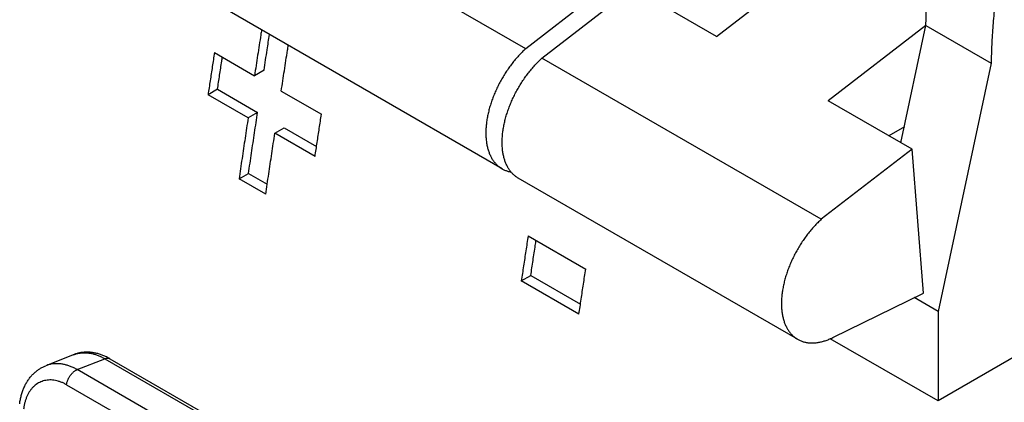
# Model space of a CAD drawing. Header units: inches. Extents: x 0 to 34, y 0 to 22.
# Tile 41 of 54: x 24.482 to 25.07, y 17.718 to 17.947. Entities that reach past the tile are written whole.
import ezdxf

# ---------------------------------------------------------------- set-up
doc = ezdxf.new("R2010")
doc.units = ezdxf.units.IN
doc.header["$LTSCALE"] = 1.87
doc.header["$MEASUREMENT"] = 0
doc.layers.get('0').update_dxf_attribs({"linetype": 'CONTINUOUS'})

msp = doc.modelspace()

# ---------------------------------------------------------------- linework, layer by layer
at = {"color": 7, "linetype": 'CONTINUOUS'}
for p, q in [((24.78416, 17.92942), (24.61712, 18.02586)), ((24.89826, 17.93681), (24.97507, 17.99622)), ((24.8384, 17.97137), (24.78416, 17.92942)), ((24.7939, 17.92379), (24.84815, 17.96575)), ((24.89826, 17.93681), (24.84815, 17.96575)), ((24.77003, 17.85761), (24.60299, 17.95405)), ((25.0235, 17.94343), (24.96507, 17.89824)), ((25.00855, 17.87313), (25.02353, 17.94339)), ((25.02353, 17.94339), (25.06251, 17.92089)), ((24.59806, 17.92714), (24.62202, 17.91331)), ((24.96093, 17.82735), (24.7939, 17.92379)), ((24.62769, 17.91659), (24.62202, 17.91331)), ((25.06251, 17.92089), (25.03081, 17.77226)), ((24.5999, 17.90516), (24.59423, 17.90188)), ((24.5999, 17.90516), (24.62386, 17.89132)), ((24.61819, 17.88805), (24.59423, 17.90188)), ((24.63799, 17.90409), (24.66203, 17.89021)), ((25.01518, 17.8693), (24.96507, 17.89824)), ((24.62386, 17.89132), (24.61819, 17.88805)), ((24.63416, 17.87883), (24.63983, 17.8821)), ((24.63983, 17.8821), (24.65911, 17.87097)), ((25.0106, 17.88274), (25.00125, 17.87735)), ((24.6582, 17.86495), (24.63416, 17.87883)), ((25.01518, 17.8693), (24.96093, 17.82735)), ((25.02197, 17.78322), (25.01518, 17.8693)), ((24.61276, 17.85154), (24.61842, 17.85481)), ((24.61842, 17.85481), (24.62962, 17.84835)), ((24.9468, 17.75554), (24.77977, 17.85198)), ((24.62873, 17.84232), (24.61276, 17.85154)), ((24.78564, 17.81748), (24.82009, 17.79758)), ((24.78155, 17.79046), (24.78722, 17.79373)), ((24.78722, 17.79373), (24.81691, 17.77659)), ((24.81601, 17.77057), (24.78155, 17.79046)), ((24.96774, 17.75655), (25.02197, 17.78322)), ((25.03081, 17.77226), (25.01649, 17.78053)), ((25.03081, 17.77226), (25.03081, 17.71869)), ((25.03081, 17.71869), (24.96634, 17.75592)), ((24.51365, 17.74629), (24.49714, 17.73974)), ((25.08219, 17.74836), (25.03081, 17.71869)), ((24.51597, 17.73739), (24.53247, 17.74394)), ((24.53247, 17.74394), (24.78302, 17.59928)), ((24.53555, 17.74391), (24.78503, 17.59987)), ((24.74564, 17.60478), (24.51597, 17.73739)), ((24.50961, 17.72835), (24.73371, 17.59896))]:
    msp.add_line(p, q, dxfattribs=at)
for points, knots in [([(25.14061, 18.15754), (25.13821, 18.1538), (25.13348, 18.14624), (25.12668, 18.13474), (25.12016, 18.12308), (25.11394, 18.11127), (25.10803, 18.09934), (25.10245, 18.08731), (25.09719, 18.07521), (25.09227, 18.06305), (25.08771, 18.05086), (25.0835, 18.03866), (25.07965, 18.02648), (25.07618, 18.01432), (25.07309, 18.00223), (25.07038, 17.99021), (25.06807, 17.97829), (25.06614, 17.9665), (25.06461, 17.95485), (25.06349, 17.94336), (25.06276, 17.93206), (25.06255, 17.92459), (25.06251, 17.92089)], [0, 0, 0, 0, 0.052909, 0.105909, 0.158889, 0.211771, 0.264559, 0.317149, 0.369439, 0.421435, 0.473062, 0.524215, 0.574867, 0.624994, 0.674494, 0.723307, 0.771447, 0.818833, 0.865388, 0.911135, 0.956029, 1, 1, 1, 1]), ([(25.02353, 17.94339), (25.02357, 17.94704), (25.02378, 17.95442), (25.02449, 17.96557), (25.02559, 17.97691), (25.02708, 17.98841), (25.02896, 18.00004), (25.03122, 18.0118), (25.03386, 18.02366), (25.03688, 18.0356), (25.04027, 18.0476), (25.04276, 18.05558), (25.04406, 18.05957)], [0, 0, 0, 0, 0.092489, 0.186895, 0.283075, 0.380937, 0.480527, 0.581689, 0.684258, 0.788263, 0.893578, 1, 1, 1, 1]), ([(24.62622, 17.94064), (24.62607, 17.93967), (24.62529, 17.93463), (24.62389, 17.92552), (24.62264, 17.91738), (24.62202, 17.91331)], [0, 0, 0, 0, 0.106451, 0.553353, 1, 1, 1, 1]), ([(24.62769, 17.91659), (24.62831, 17.92066), (24.6294, 17.92776), (24.6305, 17.93486), (24.63096, 17.9379)], [0, 0, 0, 0, 0.572707, 1, 1, 1, 1]), ([(24.63799, 17.90409), (24.63861, 17.90816), (24.63986, 17.9163), (24.64126, 17.92541), (24.64204, 17.93045), (24.64219, 17.93142)], [0, 0, 0, 0, 0.446647, 0.893549, 1, 1, 1, 1]), ([(24.78416, 17.92942), (24.78343, 17.92876), (24.782, 17.92738), (24.77993, 17.92521), (24.77791, 17.92292), (24.77597, 17.92051), (24.77411, 17.918), (24.77234, 17.9154), (24.77066, 17.91272), (24.76909, 17.90998), (24.76763, 17.90718), (24.76629, 17.90433), (24.76507, 17.90146), (24.76398, 17.89858), (24.76302, 17.89569), (24.76221, 17.89281), (24.76153, 17.88996), (24.76101, 17.88714), (24.76063, 17.88437), (24.7604, 17.88167), (24.76034, 17.87989), (24.76034, 17.87901)], [0, 0, 0, 0, 0.051442, 0.104008, 0.157439, 0.211466, 0.266116, 0.32126, 0.376605, 0.431891, 0.48718, 0.542263, 0.596847, 0.650735, 0.703994, 0.756385, 0.80765, 0.857693, 0.906569, 0.954067, 1, 1, 1, 1]), ([(24.59806, 17.92714), (24.59763, 17.92434), (24.59678, 17.91872), (24.5955, 17.9103), (24.59466, 17.90469), (24.59423, 17.90188)], [0, 0, 0, 0, 0.333465, 0.666799, 1, 1, 1, 1]), ([(24.5999, 17.90516), (24.60032, 17.90796), (24.60117, 17.91357), (24.60214, 17.91999), (24.60269, 17.9236), (24.60282, 17.9244)], [0, 0, 0, 0, 0.437441, 0.875056, 1, 1, 1, 1]), ([(24.77009, 17.87339), (24.77009, 17.87426), (24.77014, 17.87604), (24.77037, 17.87875), (24.77075, 17.88151), (24.77128, 17.88433), (24.77195, 17.88718), (24.77277, 17.89006), (24.77372, 17.89295), (24.77481, 17.89583), (24.77603, 17.89871), (24.77737, 17.90155), (24.77883, 17.90435), (24.78041, 17.9071), (24.78208, 17.90978), (24.78386, 17.91238), (24.78572, 17.91489), (24.78766, 17.91729), (24.78967, 17.91959), (24.79174, 17.92176), (24.79318, 17.92313), (24.7939, 17.92379)], [0, 0, 0, 0, 0.045933, 0.093431, 0.142307, 0.19235, 0.243615, 0.296007, 0.349265, 0.403153, 0.457737, 0.51282, 0.568109, 0.623395, 0.67874, 0.733884, 0.788534, 0.842561, 0.895992, 0.948558, 1, 1, 1, 1]), ([(24.61819, 17.88805), (24.61758, 17.88399), (24.61636, 17.87588), (24.61455, 17.86371), (24.61336, 17.8556), (24.61276, 17.85154)], [0, 0, 0, 0, 0.333526, 0.666859, 1, 1, 1, 1]), ([(24.61842, 17.85481), (24.61902, 17.85887), (24.62022, 17.86698), (24.62203, 17.87915), (24.62325, 17.88727), (24.62386, 17.89132)], [0, 0, 0, 0, 0.333141, 0.666474, 1, 1, 1, 1]), ([(24.6582, 17.86495), (24.65862, 17.86776), (24.65947, 17.87337), (24.66075, 17.88179), (24.6616, 17.8874), (24.66203, 17.89021)], [0, 0, 0, 0, 0.333201, 0.666535, 1, 1, 1, 1]), ([(24.62873, 17.84232), (24.62933, 17.84638), (24.63052, 17.85449), (24.63233, 17.86666), (24.63355, 17.87477), (24.63416, 17.87883)], [0, 0, 0, 0, 0.333141, 0.666474, 1, 1, 1, 1]), ([(24.76034, 17.87901), (24.76034, 17.87816), (24.76039, 17.87649), (24.76062, 17.87404), (24.761, 17.87169), (24.76152, 17.86947), (24.7622, 17.86738), (24.76302, 17.86543), (24.76398, 17.86363), (24.76508, 17.862), (24.76632, 17.86052), (24.76768, 17.85922), (24.76893, 17.85827), (24.76974, 17.85777), (24.77003, 17.85761)], [0, 0, 0, 0, 0.1037, 0.203914, 0.300367, 0.392931, 0.482075, 0.567949, 0.650642, 0.730506, 0.808319, 0.884489, 0.959467, 1, 1, 1, 1]), ([(24.77977, 17.85198), (24.77948, 17.85215), (24.77868, 17.85265), (24.77742, 17.8536), (24.77606, 17.8549), (24.77483, 17.85637), (24.77373, 17.85801), (24.77276, 17.85981), (24.77194, 17.86176), (24.77127, 17.86385), (24.77074, 17.86607), (24.77036, 17.86841), (24.77014, 17.87086), (24.77009, 17.87254), (24.77009, 17.87339)], [0, 0, 0, 0, 0.040533, 0.115511, 0.191681, 0.269494, 0.349358, 0.432051, 0.517925, 0.607069, 0.699633, 0.796086, 0.8963, 1, 1, 1, 1]), ([(24.77003, 17.85761), (24.77027, 17.85747), (24.77106, 17.85704), (24.77245, 17.85643), (24.77402, 17.85596), (24.77503, 17.85575), (24.77542, 17.85568)], [0, 0, 0, 0, 0.14556, 0.466244, 0.791034, 1, 1, 1, 1]), ([(24.96093, 17.82735), (24.96021, 17.82669), (24.95878, 17.82531), (24.9567, 17.82314), (24.95469, 17.82085), (24.95275, 17.81844), (24.95089, 17.81593), (24.94912, 17.81333), (24.94744, 17.81065), (24.94587, 17.80791), (24.94441, 17.80511), (24.94306, 17.80226), (24.94184, 17.79939), (24.94075, 17.79651), (24.9398, 17.79362), (24.93898, 17.79074), (24.93831, 17.78789), (24.93778, 17.78507), (24.9374, 17.78231), (24.93717, 17.7796), (24.93712, 17.77782), (24.93712, 17.77694)], [0, 0, 0, 0, 0.051442, 0.104008, 0.157439, 0.211466, 0.266116, 0.32126, 0.376605, 0.431891, 0.48718, 0.542263, 0.596847, 0.650735, 0.703994, 0.756385, 0.80765, 0.857693, 0.906569, 0.954067, 1, 1, 1, 1]), ([(24.78564, 17.81748), (24.78518, 17.81447), (24.78427, 17.80847), (24.7829, 17.79946), (24.782, 17.79346), (24.78155, 17.79046)], [0, 0, 0, 0, 0.333475, 0.666808, 1, 1, 1, 1]), ([(24.78722, 17.79373), (24.78767, 17.79673), (24.78857, 17.80274), (24.78963, 17.80974), (24.79024, 17.81373), (24.79039, 17.81473)], [0, 0, 0, 0, 0.428727, 0.857637, 1, 1, 1, 1]), ([(24.81601, 17.77057), (24.81646, 17.77357), (24.81736, 17.77957), (24.81872, 17.78857), (24.81964, 17.79458), (24.82009, 17.79758)], [0, 0, 0, 0, 0.333192, 0.666525, 1, 1, 1, 1]), ([(24.93712, 17.77694), (24.93712, 17.77609), (24.93717, 17.77442), (24.93739, 17.77197), (24.93777, 17.76962), (24.9383, 17.7674), (24.93898, 17.76531), (24.9398, 17.76336), (24.94076, 17.76157), (24.94186, 17.75993), (24.94309, 17.75845), (24.94445, 17.75715), (24.94571, 17.75621), (24.94652, 17.75571), (24.9468, 17.75554)], [0, 0, 0, 0, 0.1037, 0.203914, 0.300367, 0.392931, 0.482075, 0.567949, 0.650642, 0.730506, 0.808319, 0.884489, 0.959467, 1, 1, 1, 1]), ([(24.9468, 17.75554), (24.94705, 17.7554), (24.94783, 17.75497), (24.94923, 17.75437), (24.95103, 17.75382), (24.95291, 17.75347), (24.95487, 17.75332), (24.95691, 17.75337), (24.959, 17.75362), (24.96114, 17.75406), (24.96333, 17.7547), (24.96555, 17.75552), (24.96701, 17.75619), (24.96774, 17.75655)], [0, 0, 0, 0, 0.038391, 0.122971, 0.208634, 0.295929, 0.385823, 0.478827, 0.575163, 0.675114, 0.779294, 0.88766, 1, 1, 1, 1]), ([(24.53555, 17.74391), (24.53488, 17.74431), (24.53351, 17.74503), (24.53143, 17.74595), (24.52934, 17.74669), (24.52725, 17.74725), (24.52519, 17.74763), (24.52315, 17.74783), (24.52116, 17.74786), (24.5192, 17.74772), (24.51729, 17.74741), (24.51544, 17.74694), (24.51424, 17.74653), (24.51365, 17.74629)], [0, 0, 0, 0, 0.102867, 0.202711, 0.299797, 0.394198, 0.486026, 0.57552, 0.662949, 0.748618, 0.833076, 0.916737, 1, 1, 1, 1]), ([(24.51365, 17.74629), (24.51407, 17.74646), (24.51509, 17.74682), (24.51674, 17.74723), (24.51862, 17.74749), (24.52054, 17.74756), (24.5225, 17.74743), (24.52448, 17.74711), (24.52649, 17.7466), (24.5285, 17.7459), (24.53051, 17.74502), (24.53182, 17.74432), (24.53247, 17.74394)], [0, 0, 0, 0, 0.069555, 0.164404, 0.260316, 0.357855, 0.457524, 0.559754, 0.664894, 0.773209, 0.884878, 1, 1, 1, 1]), ([(24.51597, 17.73739), (24.51532, 17.73776), (24.51401, 17.73846), (24.512, 17.73934), (24.50998, 17.74004), (24.50798, 17.74055), (24.50599, 17.74087), (24.50403, 17.741), (24.50211, 17.74093), (24.50024, 17.74067), (24.49858, 17.74026), (24.49757, 17.7399), (24.49714, 17.73974)], [0, 0, 0, 0, 0.115122, 0.226791, 0.335106, 0.440246, 0.542476, 0.642145, 0.739684, 0.835596, 0.930445, 1, 1, 1, 1]), ([(24.53247, 17.74394), (24.53265, 17.74401), (24.533, 17.74413), (24.53352, 17.74425), (24.53403, 17.74429), (24.53451, 17.74427), (24.53497, 17.74418), (24.53531, 17.74405), (24.5355, 17.74395), (24.53555, 17.74391)], [0, 0, 0, 0, 0.177345, 0.34494, 0.503533, 0.654387, 0.799282, 0.940466, 1, 1, 1, 1]), ([(24.4816, 17.71699), (24.4817, 17.71784), (24.48197, 17.71952), (24.48253, 17.72197), (24.48325, 17.72432), (24.48411, 17.72655), (24.48512, 17.72864), (24.48626, 17.7306), (24.48752, 17.73239), (24.4889, 17.73403), (24.49037, 17.73551), (24.49194, 17.73682), (24.49359, 17.73797), (24.49533, 17.73895), (24.49653, 17.73949), (24.49714, 17.73974)], [0, 0, 0, 0, 0.08907, 0.176, 0.260848, 0.343594, 0.423843, 0.501808, 0.577645, 0.651342, 0.723212, 0.793726, 0.863037, 0.931681, 1, 1, 1, 1]), ([(24.51183, 17.73383), (24.51198, 17.73404), (24.51228, 17.73445), (24.51276, 17.73502), (24.51327, 17.73555), (24.51379, 17.73603), (24.51432, 17.73646), (24.51487, 17.73683), (24.51541, 17.73714), (24.51579, 17.73731), (24.51597, 17.73739)], [0, 0, 0, 0, 0.137892, 0.273523, 0.406078, 0.534809, 0.659052, 0.778253, 0.891988, 1, 1, 1, 1]), ([(24.50961, 17.72835), (24.50907, 17.72866), (24.50798, 17.72924), (24.5063, 17.72997), (24.50462, 17.73054), (24.50294, 17.73094), (24.50127, 17.73118), (24.49963, 17.73125), (24.49803, 17.73114), (24.49647, 17.73087), (24.49497, 17.73042), (24.49353, 17.72981), (24.49217, 17.72904), (24.49088, 17.72811), (24.48968, 17.72702), (24.48857, 17.72579), (24.48756, 17.72442), (24.48666, 17.72292), (24.48587, 17.72129), (24.48519, 17.71956), (24.48464, 17.71772), (24.4842, 17.7158), (24.48399, 17.71449), (24.48391, 17.71382)], [0, 0, 0, 0, 0.051736, 0.102154, 0.151196, 0.198857, 0.245184, 0.290288, 0.334401, 0.37782, 0.420862, 0.463829, 0.507021, 0.55073, 0.595224, 0.640743, 0.687522, 0.735767, 0.785604, 0.837033, 0.88999, 0.944363, 1, 1, 1, 1]), ([(24.50961, 17.72835), (24.50964, 17.72858), (24.50972, 17.72904), (24.50988, 17.72974), (24.51009, 17.73044), (24.51035, 17.73114), (24.51066, 17.73184), (24.51101, 17.73253), (24.5114, 17.73319), (24.51168, 17.73362), (24.51183, 17.73383)], [0, 0, 0, 0, 0.115689, 0.235446, 0.358646, 0.484583, 0.612497, 0.741588, 0.871033, 1, 1, 1, 1])]:
    msp.add_open_spline(points, degree=3, knots=knots, dxfattribs=at)

doc.saveas('drawing.dxf')
